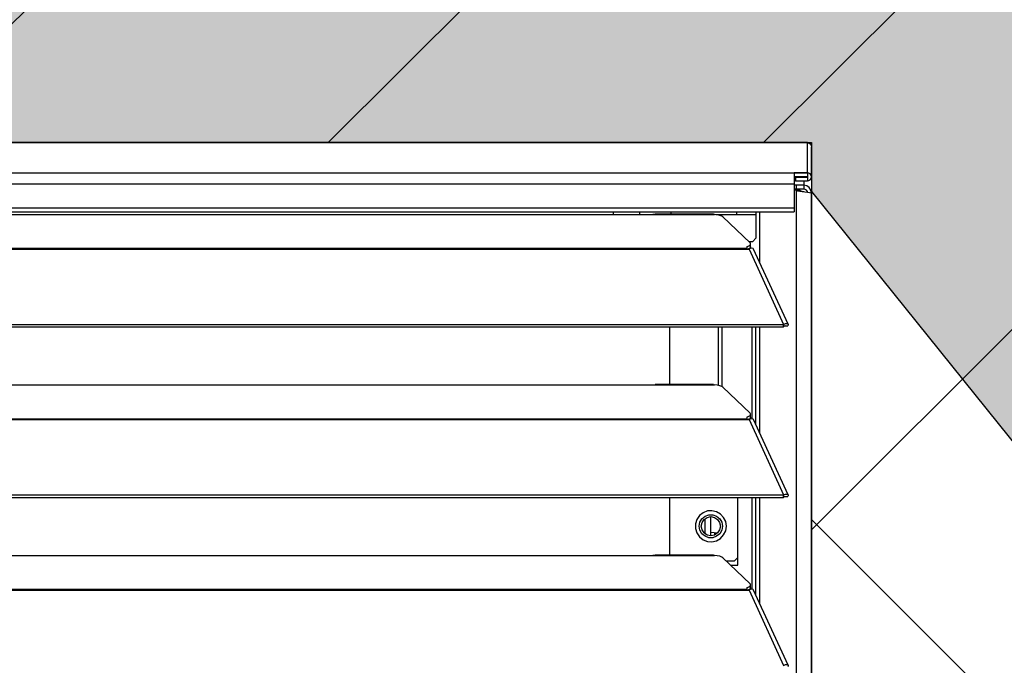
# Model space of a CAD drawing. Header units: millimetres. Extents: x 0 to 39025, y -31299 to 8400.
# Tile 246 of 256: x 16368 to 16622, y -8516 to -8350. Entities that reach past the tile are written whole.
import ezdxf

# ---------------------------------------------------------------- set-up
doc = ezdxf.new("R2010")
doc.units = ezdxf.units.MM
for name, color, linetype in [('ODMIKI funkcionalni', 253, 'Continuous'), ('ODMIKI varnostni', 252, 'Continuous'), ('SREDNJICE_IN_TOCKE', 252, 'Continuous')]:
    doc.layers.add(name, color=color, linetype=linetype)

# ---------------------------------------------------------------- blocks, each defined once
blk = doc.blocks.new('*U55')
at = {"lineweight": 25}
for points in [[(1148.95, 1255.59), (1148.95, 1255.59), (1.05, 1255.59), (1.05, 1255.59)], [(1.05, 1255.59), (1.05, 1255.59), (1148.95, 1255.59), (1148.95, 1255.59)], [(1148.95, 1255.59), (1148.95, 1255.59), (1148.95, 1255.57), (1148.95, 1255.57)], [(1148.95, 1255.59), (1148.95, 1255.59), (1148.95, 1255.59), (1148.95, 1255.59)], [(1148.95, 1247.81), (1148.95, 1247.81), (1148.95, 1255.57), (1148.95, 1255.57)], [(1150, 1246.75), (1150, 1246.75), (1150, 1254.51), (1150, 1254.51)], [(1.05, 1247.81), (1.05, 1247.81), (1148.95, 1247.81), (1148.95, 1247.81)], [(1148.95, 1247.81), (1148.95, 1247.81), (1145.5, 1247.81), (1145.5, 1247.81)], [(1148.95, 1247.81), (1148.95, 1247.81), (1148.95, 1247.81), (1148.95, 1247.81)], [(1148.95, 1247.81), (1148.95, 1247.81), (1148.95, 1246.8), (1148.95, 1246.8)], [(1145.5, 1244.89), (1145.5, 1244.89), (4.5, 1244.89), (4.5, 1244.89)], [(1148.95, 1246.8), (1148.95, 1246.8), (1145.5, 1246.8), (1145.5, 1246.8)], [(1145.85, 1246.7), (1145.85, 1246.7), (1145.5, 1246.71), (1145.5, 1246.71)], [(1145.85, 1245.7), (1145.85, 1245.7), (1145.5, 1245.71), (1145.5, 1245.71)], [(1145.5, 1244.89), (1145.5, 1244.89), (1145.5, 1238.75), (1145.5, 1238.75)], [(1146.1, 1244.57), (1146.1, 1244.57), (1145.5, 1244.62), (1145.5, 1244.62)], [(1145.85, 1246.7), (1145.85, 1246.7), (1148.95, 1246.7), (1148.95, 1246.7)], [(1145.85, 1246.7), (1145.85, 1246.7), (1145.85, 1245.7), (1145.85, 1245.7)], [(1145.85, 1245.7), (1145.85, 1245.7), (1148.95, 1245.7), (1148.95, 1245.7)], [(1148, 1244.58), (1148, 1244.58), (1146.1, 1244.57), (1146.1, 1244.57)], [(1146.1, 1243.57), (1146.1, 1243.57), (1146.1, 1244.57), (1146.1, 1244.57)], [(1148, 1245.7), (1148, 1245.7), (1148, 1244.58), (1148, 1244.58)], [(1148, 1244.58), (1148, 1244.58), (1148, 1243.57), (1148, 1243.57)], [(1148.95, 1246.7), (1148.95, 1246.7), (1148.95, 1246.8), (1148.95, 1246.8)], [(1148.95, 1246.7), (1148.95, 1246.7), (1148.95, 1245.7), (1148.95, 1245.7)], [(1150, 1246.75), (1150, 1246.75), (1150, 1242.58), (1150, 1242.58)], [(1146.1, 1243.57), (1146.1, 1243.57), (1145.5, 1243.61), (1145.5, 1243.61)], [(1147.05, 1243.27), (1147.05, 1243.27), (1145.5, 1243.38), (1145.5, 1243.38)], [(1146.1, 1243.27), (1146.1, 1243.27), (1145.5, 1243.31), (1145.5, 1243.31)], [(1148, 1243.57), (1148, 1243.57), (1146.1, 1243.57), (1146.1, 1243.57)], [(1146.1, 17.6), (1146.1, 17.6), (1146.1, 1243.27), (1146.1, 1243.27)], [(1146.1, 1243.27), (1146.1, 1243.27), (1147.05, 1243.27), (1147.05, 1243.27)], [(1148, 1242.97), (1148, 1242.97), (1147.99, 1242.97), (1147.99, 1242.97)], [(1150, 17.6), (1150, 17.6), (1150, 1242.58), (1150, 1242.58)], [(4.5, 1238.75), (4.5, 1238.75), (1145.5, 1238.75), (1145.5, 1238.75)], [(4.5, 1237.7), (4.5, 1237.7), (1145.5, 1237.7), (1145.5, 1237.7)], [(840, 1237.06), (840, 1237.06), (1108, 1237.06), (1108, 1237.06)], [(1098.95, 1237.06), (1098.95, 1237.06), (1098.95, 1237.7), (1098.95, 1237.7)], [(1105.75, 1237.06), (1105.75, 1237.06), (1108.01, 1237.06), (1108.01, 1237.06)], [(1108, 1237.06), (1108, 1237.06), (1125, 1237.06), (1125, 1237.06)], [(1124.76, 1237.14), (1124.76, 1237.14), (1109.66, 1237.14), (1109.66, 1237.14)], [(1125.36, 1237.06), (1125.36, 1237.06), (1130.75, 1237.06), (1130.75, 1237.06)], [(1130.75, 1237.06), (1130.75, 1237.06), (1135.75, 1237.06), (1135.75, 1237.06)], [(1135.75, 1231.02), (1135.75, 1231.02), (1135.75, 1237.06), (1135.75, 1237.06)], [(1136.71, 1224.51), (1136.71, 1224.51), (1136.71, 1237.7), (1136.71, 1237.7)], [(1127.16, 1236.43), (1127.16, 1236.43), (1134.16, 1229.75), (1134.16, 1229.75)], [(1134.75, 1230.02), (1134.75, 1230.02), (1133.88, 1230.02), (1133.88, 1230.02)], [(1134.3, 1228.7), (1134.3, 1228.7), (1134.3, 1229.46), (1134.3, 1229.46)], [(1134.75, 1230.02), (1134.75, 1230.02), (1135.75, 1231.02), (1135.75, 1231.02)], [(16.21, 1228.34), (16.21, 1228.34), (1133.33, 1228.34), (1133.33, 1228.34)], [(16.21, 1228.12), (16.21, 1228.12), (1133.33, 1228.12), (1133.33, 1228.12)], [(1133.33, 1228.77), (1133.33, 1228.77), (1133.33, 1228.34), (1133.33, 1228.34)], [(1133.33, 1228.12), (1133.33, 1228.12), (1133.89, 1228.12), (1133.89, 1228.12)], [(1133.81, 1228.12), (1133.81, 1228.12), (1133.77, 1228.16), (1133.77, 1228.16)], [(1133.89, 1228.13), (1133.89, 1228.13), (1133.89, 1228.12), (1133.89, 1228.12)], [(1133.89, 1228.12), (1133.89, 1228.12), (1133.89, 1228.13), (1133.89, 1228.13)], [(1133.89, 1228.12), (1133.89, 1228.12), (1142.81, 1208.7), (1142.81, 1208.7)], [(1134.39, 1228.3), (1134.39, 1228.3), (1134.22, 1228.47), (1134.22, 1228.47)], [(1143.96, 1208.72), (1143.96, 1208.72), (1135.06, 1228.11), (1135.06, 1228.11)], [(7.21, 1208.7), (7.21, 1208.7), (1142.79, 1208.7), (1142.79, 1208.7)], [(7.21, 1208.04), (7.21, 1208.04), (1142.79, 1208.04), (1142.79, 1208.04)], [(1113.49, 1193.16), (1113.49, 1193.16), (1113.49, 1208.04), (1113.49, 1208.04)], [(1126.04, 1192.93), (1126.04, 1192.93), (1126.04, 1208.04), (1126.04, 1208.04)], [(1126.99, 1192.57), (1126.99, 1192.57), (1126.99, 1208.04), (1126.99, 1208.04)], [(1134.67, 1184.35), (1134.67, 1184.35), (1134.67, 1208.04), (1134.67, 1208.04)], [(1135.61, 1182.92), (1135.61, 1182.92), (1135.61, 1208.04), (1135.61, 1208.04)], [(1136.71, 1180.53), (1136.71, 1180.53), (1136.71, 1208.04), (1136.71, 1208.04)], [(1142.81, 1208.7), (1142.81, 1208.7), (1142.79, 1208.7), (1142.79, 1208.7)], [(1142.79, 1208.04), (1142.79, 1208.04), (1142.79, 1208.7), (1142.79, 1208.7)], [(1142.81, 1208.05), (1142.81, 1208.05), (1142.79, 1208.04), (1142.79, 1208.04)], [(1142.81, 1208.05), (1142.81, 1208.05), (1142.81, 1208.7), (1142.81, 1208.7)], [(1143.19, 1208.35), (1143.19, 1208.35), (1143.13, 1208.33), (1143.13, 1208.33)], [(1143.13, 1208.33), (1143.13, 1208.33), (1143.89, 1208.32), (1143.89, 1208.32)], [(840, 1193.08), (840, 1193.08), (1108, 1193.08), (1108, 1193.08)], [(1108, 1193.08), (1108, 1193.08), (1125, 1193.08), (1125, 1193.08)], [(1124.76, 1193.16), (1124.76, 1193.16), (1109.66, 1193.16), (1109.66, 1193.16)], [(1127.16, 1192.47), (1127.16, 1192.47), (1134.16, 1185.78), (1134.16, 1185.78)], [(16.21, 1184.37), (16.21, 1184.37), (1133.33, 1184.37), (1133.33, 1184.37)], [(16.21, 1184.15), (16.21, 1184.15), (1133.33, 1184.15), (1133.33, 1184.15)], [(1133.33, 1184.81), (1133.33, 1184.81), (1133.33, 1184.37), (1133.33, 1184.37)], [(1133.33, 1184.15), (1133.33, 1184.15), (1133.89, 1184.15), (1133.89, 1184.15)], [(1133.81, 1184.15), (1133.81, 1184.15), (1133.77, 1184.19), (1133.77, 1184.19)], [(1133.89, 1184.15), (1133.89, 1184.15), (1142.81, 1164.72), (1142.81, 1164.72)], [(1133.89, 1184.15), (1133.89, 1184.15), (1133.89, 1184.15), (1133.89, 1184.15)], [(1133.89, 1184.15), (1133.89, 1184.15), (1133.89, 1184.15), (1133.89, 1184.15)], [(1134.39, 1184.32), (1134.39, 1184.32), (1134.22, 1184.49), (1134.22, 1184.49)], [(1134.3, 1184.72), (1134.3, 1184.72), (1134.3, 1185.49), (1134.3, 1185.49)], [(1143.96, 1164.74), (1143.96, 1164.74), (1135.06, 1184.13), (1135.06, 1184.13)], [(7.21, 1164.72), (7.21, 1164.72), (1142.79, 1164.72), (1142.79, 1164.72)], [(7.21, 1164.07), (7.21, 1164.07), (1142.79, 1164.07), (1142.79, 1164.07)], [(1113.49, 1149.19), (1113.49, 1149.19), (1113.49, 1164.07), (1113.49, 1164.07)], [(1131.04, 1146.6), (1131.04, 1146.6), (1131.04, 1164.07), (1131.04, 1164.07)], [(1134.67, 1140.38), (1134.67, 1140.38), (1134.67, 1164.07), (1134.67, 1164.07)], [(1135.61, 1138.94), (1135.61, 1138.94), (1135.61, 1164.07), (1135.61, 1164.07)], [(1136.71, 1136.55), (1136.71, 1136.55), (1136.71, 1164.07), (1136.71, 1164.07)], [(1142.81, 1164.72), (1142.81, 1164.72), (1142.79, 1164.72), (1142.79, 1164.72)], [(1142.79, 1164.07), (1142.79, 1164.07), (1142.79, 1164.72), (1142.79, 1164.72)], [(1142.81, 1164.07), (1142.81, 1164.07), (1142.79, 1164.07), (1142.79, 1164.07)], [(1142.81, 1164.07), (1142.81, 1164.07), (1142.81, 1164.72), (1142.81, 1164.72)], [(1143.19, 1164.38), (1143.19, 1164.38), (1143.13, 1164.35), (1143.13, 1164.35)], [(1143.13, 1164.35), (1143.13, 1164.35), (1143.89, 1164.35), (1143.89, 1164.35)], [(1122.5, 1158.57), (1122.5, 1158.57), (1122.5, 1154.72), (1122.5, 1154.72)], [(1124, 1154.18), (1124, 1154.18), (1124, 1159.11), (1124, 1159.11)], [(1124, 1155.09), (1124, 1155.09), (1125.79, 1154.91), (1125.79, 1154.91)], [(1125, 1155.03), (1125, 1155.03), (1125, 1154.37), (1125, 1154.37)], [(840, 1149.11), (840, 1149.11), (1108, 1149.11), (1108, 1149.11)], [(1108, 1149.11), (1108, 1149.11), (1125, 1149.11), (1125, 1149.11)], [(1124.76, 1149.19), (1124.76, 1149.19), (1109.66, 1149.19), (1109.66, 1149.19)], [(1127.16, 1148.49), (1127.16, 1148.49), (1134.16, 1141.8), (1134.16, 1141.8)], [(1130.04, 1147.6), (1130.04, 1147.6), (1131.04, 1148.6), (1131.04, 1148.6)], [(1130.04, 1147.6), (1130.04, 1147.6), (1128.09, 1147.6), (1128.09, 1147.6)], [(1129.14, 1146.6), (1129.14, 1146.6), (1131.04, 1146.6), (1131.04, 1146.6)], [(16.21, 1140.4), (16.21, 1140.4), (1133.33, 1140.4), (1133.33, 1140.4)], [(16.21, 1140.18), (16.21, 1140.18), (1133.33, 1140.18), (1133.33, 1140.18)], [(1133.33, 1140.83), (1133.33, 1140.83), (1133.33, 1140.4), (1133.33, 1140.4)], [(1133.33, 1140.18), (1133.33, 1140.18), (1133.89, 1140.18), (1133.89, 1140.18)], [(1133.81, 1140.18), (1133.81, 1140.18), (1133.77, 1140.22), (1133.77, 1140.22)], [(1133.89, 1140.18), (1133.89, 1140.18), (1142.81, 1120.75), (1142.81, 1120.75)], [(1133.89, 1140.18), (1133.89, 1140.18), (1133.89, 1140.18), (1133.89, 1140.18)], [(1133.89, 1140.18), (1133.89, 1140.18), (1133.89, 1140.18), (1133.89, 1140.18)], [(1134.39, 1140.35), (1134.39, 1140.35), (1134.22, 1140.53), (1134.22, 1140.53)], [(1134.3, 1140.75), (1134.3, 1140.75), (1134.3, 1141.51), (1134.3, 1141.51)], [(1143.96, 1120.77), (1143.96, 1120.77), (1135.06, 1140.16), (1135.06, 1140.16)]]:
    blk.add_open_spline(points, degree=3, dxfattribs=at)
for points, knots in [([(1148.95, 1255.57), (1148.95, 1255.57), (1149.35, 1255.48), (1149.35, 1255.48), (1149.35, 1255.48), (1149.7, 1255.26), (1149.7, 1255.26), (1149.7, 1255.26), (1149.92, 1254.91), (1149.92, 1254.91), (1149.92, 1254.91), (1150, 1254.51), (1150, 1254.51)], [0, 0, 0, 0, 1, 1, 1, 2, 2, 2, 3, 3, 3, 4, 4, 4, 4]), ([(1145.5, 1247.81), (1145.5, 1247.81), (1145.5, 1247.74), (1145.5, 1247.74), (1145.5, 1247.74), (1145.5, 1247.57), (1145.5, 1247.57), (1145.5, 1247.57), (1145.5, 1247.3), (1145.5, 1247.3), (1145.5, 1247.3), (1145.5, 1246.94), (1145.5, 1246.94), (1145.5, 1246.94), (1145.5, 1246.5), (1145.5, 1246.5), (1145.5, 1246.5), (1145.5, 1245.99), (1145.5, 1245.99), (1145.5, 1245.99), (1145.5, 1245.45), (1145.5, 1245.45), (1145.5, 1245.45), (1145.5, 1244.89), (1145.5, 1244.89)], [0, 0, 0, 0, 1, 1, 1, 2, 2, 2, 3, 3, 3, 4, 4, 4, 5, 5, 5, 6, 6, 6, 7, 7, 7, 8, 8, 8, 8]), ([(1148.95, 1245.7), (1148.95, 1245.7), (1149.35, 1245.78), (1149.35, 1245.78), (1149.35, 1245.78), (1149.7, 1246.01), (1149.7, 1246.01), (1149.7, 1246.01), (1149.92, 1246.35), (1149.92, 1246.35), (1149.92, 1246.35), (1150, 1246.75), (1150, 1246.75), (1150, 1246.75), (1149.92, 1247.16), (1149.92, 1247.16), (1149.92, 1247.16), (1149.7, 1247.5), (1149.7, 1247.5), (1149.7, 1247.5), (1149.35, 1247.73), (1149.35, 1247.73), (1149.35, 1247.73), (1148.95, 1247.81), (1148.95, 1247.81)], [0, 0, 0, 0, 1, 1, 1, 2, 2, 2, 3, 3, 3, 4, 4, 4, 5, 5, 5, 6, 6, 6, 7, 7, 7, 8, 8, 8, 8]), ([(1150, 1242.58), (1150, 1242.58), (1149.85, 1243.35), (1149.85, 1243.35), (1149.85, 1243.35), (1149.41, 1243.99), (1149.41, 1243.99), (1149.41, 1243.99), (1148.77, 1244.43), (1148.77, 1244.43), (1148.77, 1244.43), (1148, 1244.58), (1148, 1244.58)], [0, 0, 0, 0, 1, 1, 1, 2, 2, 2, 3, 3, 3, 4, 4, 4, 4]), ([(1148.95, 1246.7), (1148.95, 1246.7), (1148.97, 1246.71), (1148.97, 1246.71), (1148.97, 1246.71), (1148.98, 1246.72), (1148.98, 1246.72), (1148.98, 1246.72), (1149, 1246.74), (1149, 1246.74), (1149, 1246.74), (1149, 1246.75), (1149, 1246.75), (1149, 1246.75), (1149, 1246.77), (1149, 1246.77), (1149, 1246.77), (1148.98, 1246.79), (1148.98, 1246.79), (1148.98, 1246.79), (1148.97, 1246.8), (1148.97, 1246.8), (1148.97, 1246.8), (1148.95, 1246.8), (1148.95, 1246.8)], [0, 0, 0, 0, 1, 1, 1, 2, 2, 2, 3, 3, 3, 4, 4, 4, 5, 5, 5, 6, 6, 6, 7, 7, 7, 8, 8, 8, 8]), ([(1146.1, 1243.27), (1146.1, 1243.27), (1146.43, 1243.18), (1146.43, 1243.18), (1146.43, 1243.18), (1146.96, 1243.09), (1146.96, 1243.09), (1146.96, 1243.09), (1147.61, 1243.01), (1147.61, 1243.01), (1147.61, 1243.01), (1148.31, 1242.92), (1148.31, 1242.92), (1148.31, 1242.92), (1148.98, 1242.84), (1148.98, 1242.84), (1148.98, 1242.84), (1149.52, 1242.75), (1149.52, 1242.75), (1149.52, 1242.75), (1149.88, 1242.67), (1149.88, 1242.67), (1149.88, 1242.67), (1150, 1242.58), (1150, 1242.58)], [0, 0, 0, 0, 1, 1, 1, 2, 2, 2, 3, 3, 3, 4, 4, 4, 5, 5, 5, 6, 6, 6, 7, 7, 7, 8, 8, 8, 8]), ([(1147.05, 1243.27), (1147.05, 1243.27), (1147.21, 1243.18), (1147.21, 1243.18), (1147.21, 1243.18), (1147.48, 1243.09), (1147.48, 1243.09), (1147.48, 1243.09), (1147.81, 1243.01), (1147.81, 1243.01), (1147.81, 1243.01), (1148, 1242.97), (1148, 1242.97)], [0, 0, 0, 0, 1, 1, 1, 2, 2, 2, 3, 3, 3, 4, 4, 4, 4]), ([(1148.95, 1242.84), (1148.95, 1242.84), (1148.93, 1242.96), (1148.93, 1242.96), (1148.93, 1242.96), (1148.71, 1243.28), (1148.71, 1243.28), (1148.71, 1243.28), (1148.38, 1243.5), (1148.38, 1243.5), (1148.38, 1243.5), (1148, 1243.57), (1148, 1243.57)], [0, 0, 0, 0, 1, 1, 1, 2, 2, 2, 3, 3, 3, 4, 4, 4, 4]), ([(1105.75, 1237.06), (1105.75, 1237.06), (1105.75, 1237.45), (1105.75, 1237.45), (1105.75, 1237.45), (1105.75, 1237.7), (1105.75, 1237.7)], [0, 0, 0, 0, 1, 1, 1, 2, 2, 2, 2]), ([(1108, 1237.06), (1108, 1237.06), (1109.12, 1237.11), (1109.12, 1237.11), (1109.12, 1237.11), (1109.66, 1237.11), (1109.66, 1237.11)], [0, 0, 0, 0, 1, 1, 1, 2, 2, 2, 2]), ([(1113.75, 1237.7), (1113.75, 1237.7), (1113.75, 1237.45), (1113.75, 1237.45), (1113.75, 1237.45), (1113.75, 1237.14), (1113.75, 1237.14)], [0, 0, 0, 0, 1, 1, 1, 2, 2, 2, 2]), ([(1124.76, 1237.11), (1124.76, 1237.11), (1124.88, 1237.11), (1124.88, 1237.11), (1124.88, 1237.11), (1124.96, 1237.08), (1124.96, 1237.08), (1124.96, 1237.08), (1125, 1237.06), (1125, 1237.06)], [0, 0, 0, 0, 1, 1, 1, 2, 2, 2, 3, 3, 3, 3]), ([(1127.16, 1236.43), (1127.16, 1236.43), (1126.84, 1236.65), (1126.84, 1236.65), (1126.84, 1236.65), (1126.34, 1236.83), (1126.34, 1236.83), (1126.34, 1236.83), (1125.71, 1236.97), (1125.71, 1236.97), (1125.71, 1236.97), (1125, 1237.06), (1125, 1237.06)], [0, 0, 0, 0, 1, 1, 1, 2, 2, 2, 3, 3, 3, 4, 4, 4, 4]), ([(1130.75, 1237.06), (1130.75, 1237.06), (1130.75, 1237.45), (1130.75, 1237.45), (1130.75, 1237.45), (1130.75, 1237.7), (1130.75, 1237.7)], [0, 0, 0, 0, 1, 1, 1, 2, 2, 2, 2]), ([(1135.75, 1237.06), (1135.75, 1237.06), (1135.75, 1237.45), (1135.75, 1237.45), (1135.75, 1237.45), (1135.75, 1237.7), (1135.75, 1237.7)], [0, 0, 0, 0, 1, 1, 1, 2, 2, 2, 2]), ([(1145.5, 1238.75), (1145.5, 1238.75), (1145.5, 1238.35), (1145.5, 1238.35), (1145.5, 1238.35), (1145.5, 1238.01), (1145.5, 1238.01), (1145.5, 1238.01), (1145.5, 1237.77), (1145.5, 1237.77), (1145.5, 1237.77), (1145.5, 1237.7), (1145.5, 1237.7)], [0, 0, 0, 0, 1, 1, 1, 2, 2, 2, 3, 3, 3, 4, 4, 4, 4]), ([(1133.33, 1228.77), (1133.33, 1228.77), (1133.63, 1228.87), (1133.63, 1228.87), (1133.63, 1228.87), (1133.88, 1228.98), (1133.88, 1228.98), (1133.88, 1228.98), (1134.07, 1229.1), (1134.07, 1229.1), (1134.07, 1229.1), (1134.21, 1229.23), (1134.21, 1229.23), (1134.21, 1229.23), (1134.29, 1229.36), (1134.29, 1229.36), (1134.29, 1229.36), (1134.3, 1229.49), (1134.3, 1229.49), (1134.3, 1229.49), (1134.26, 1229.63), (1134.26, 1229.63), (1134.26, 1229.63), (1134.16, 1229.75), (1134.16, 1229.75)], [0, 0, 0, 0, 1, 1, 1, 2, 2, 2, 3, 3, 3, 4, 4, 4, 5, 5, 5, 6, 6, 6, 7, 7, 7, 8, 8, 8, 8]), ([(1133.33, 1228.34), (1133.33, 1228.34), (1133.33, 1228.33), (1133.33, 1228.33), (1133.33, 1228.33), (1133.33, 1228.3), (1133.33, 1228.3), (1133.33, 1228.3), (1133.33, 1228.28), (1133.33, 1228.28), (1133.33, 1228.28), (1133.33, 1228.25), (1133.33, 1228.25), (1133.33, 1228.25), (1133.33, 1228.22), (1133.33, 1228.22), (1133.33, 1228.22), (1133.33, 1228.19), (1133.33, 1228.19), (1133.33, 1228.19), (1133.33, 1228.16), (1133.33, 1228.16), (1133.33, 1228.16), (1133.33, 1228.12), (1133.33, 1228.12)], [0, 0, 0, 0, 1, 1, 1, 2, 2, 2, 3, 3, 3, 4, 4, 4, 5, 5, 5, 6, 6, 6, 7, 7, 7, 8, 8, 8, 8]), ([(1134.3, 1228.7), (1134.3, 1228.7), (1134.29, 1228.59), (1134.29, 1228.59), (1134.29, 1228.59), (1134.21, 1228.46), (1134.21, 1228.46), (1134.21, 1228.46), (1134.07, 1228.34), (1134.07, 1228.34), (1134.07, 1228.34), (1133.88, 1228.21), (1133.88, 1228.21), (1133.88, 1228.21), (1133.67, 1228.12), (1133.67, 1228.12)], [0, 0, 0, 0, 1, 1, 1, 2, 2, 2, 3, 3, 3, 4, 4, 4, 5, 5, 5, 5]), ([(1135.04, 1228.09), (1135.04, 1228.09), (1134.95, 1228.24), (1134.95, 1228.24), (1134.95, 1228.24), (1134.62, 1228.34), (1134.62, 1228.34), (1134.62, 1228.34), (1134.17, 1228.26), (1134.17, 1228.26), (1134.17, 1228.26), (1133.89, 1228.13), (1133.89, 1228.13)], [0, 0, 0, 0, 1, 1, 1, 2, 2, 2, 3, 3, 3, 4, 4, 4, 4]), ([(1142.81, 1208.7), (1142.81, 1208.7), (1143.3, 1208.9), (1143.3, 1208.9), (1143.3, 1208.9), (1143.71, 1208.91), (1143.71, 1208.91), (1143.71, 1208.91), (1143.95, 1208.75), (1143.95, 1208.75), (1143.95, 1208.75), (1143.97, 1208.47), (1143.97, 1208.47), (1143.97, 1208.47), (1143.89, 1208.32), (1143.89, 1208.32)], [0, 0, 0, 0, 1, 1, 1, 2, 2, 2, 3, 3, 3, 4, 4, 4, 5, 5, 5, 5]), ([(1142.81, 1208.05), (1142.81, 1208.05), (1143.06, 1208.3), (1143.06, 1208.3), (1143.06, 1208.3), (1143.22, 1208.39), (1143.22, 1208.39), (1143.22, 1208.39), (1143.21, 1208.37), (1143.21, 1208.37)], [0, 0, 0, 0, 1, 1, 1, 2, 2, 2, 3, 3, 3, 3]), ([(1108, 1193.08), (1108, 1193.08), (1109.12, 1193.13), (1109.12, 1193.13), (1109.12, 1193.13), (1109.66, 1193.14), (1109.66, 1193.14)], [0, 0, 0, 0, 1, 1, 1, 2, 2, 2, 2]), ([(1124.76, 1193.14), (1124.76, 1193.14), (1124.88, 1193.14), (1124.88, 1193.14), (1124.88, 1193.14), (1124.96, 1193.1), (1124.96, 1193.1), (1124.96, 1193.1), (1125, 1193.08), (1125, 1193.08)], [0, 0, 0, 0, 1, 1, 1, 2, 2, 2, 3, 3, 3, 3]), ([(1127.16, 1192.47), (1127.16, 1192.47), (1126.84, 1192.68), (1126.84, 1192.68), (1126.84, 1192.68), (1126.34, 1192.86), (1126.34, 1192.86), (1126.34, 1192.86), (1125.71, 1193), (1125.71, 1193), (1125.71, 1193), (1125, 1193.08), (1125, 1193.08)], [0, 0, 0, 0, 1, 1, 1, 2, 2, 2, 3, 3, 3, 4, 4, 4, 4]), ([(1133.33, 1184.81), (1133.33, 1184.81), (1133.63, 1184.9), (1133.63, 1184.9), (1133.63, 1184.9), (1133.88, 1185.01), (1133.88, 1185.01), (1133.88, 1185.01), (1134.07, 1185.13), (1134.07, 1185.13), (1134.07, 1185.13), (1134.21, 1185.25), (1134.21, 1185.25), (1134.21, 1185.25), (1134.29, 1185.38), (1134.29, 1185.38), (1134.29, 1185.38), (1134.3, 1185.52), (1134.3, 1185.52), (1134.3, 1185.52), (1134.26, 1185.65), (1134.26, 1185.65), (1134.26, 1185.65), (1134.16, 1185.78), (1134.16, 1185.78)], [0, 0, 0, 0, 1, 1, 1, 2, 2, 2, 3, 3, 3, 4, 4, 4, 5, 5, 5, 6, 6, 6, 7, 7, 7, 8, 8, 8, 8]), ([(1133.33, 1184.37), (1133.33, 1184.37), (1133.33, 1184.35), (1133.33, 1184.35), (1133.33, 1184.35), (1133.33, 1184.33), (1133.33, 1184.33), (1133.33, 1184.33), (1133.33, 1184.3), (1133.33, 1184.3), (1133.33, 1184.3), (1133.33, 1184.27), (1133.33, 1184.27), (1133.33, 1184.27), (1133.33, 1184.25), (1133.33, 1184.25), (1133.33, 1184.25), (1133.33, 1184.22), (1133.33, 1184.22), (1133.33, 1184.22), (1133.33, 1184.18), (1133.33, 1184.18), (1133.33, 1184.18), (1133.33, 1184.15), (1133.33, 1184.15)], [0, 0, 0, 0, 1, 1, 1, 2, 2, 2, 3, 3, 3, 4, 4, 4, 5, 5, 5, 6, 6, 6, 7, 7, 7, 8, 8, 8, 8]), ([(1134.3, 1184.72), (1134.3, 1184.72), (1134.29, 1184.62), (1134.29, 1184.62), (1134.29, 1184.62), (1134.21, 1184.49), (1134.21, 1184.49), (1134.21, 1184.49), (1134.07, 1184.36), (1134.07, 1184.36), (1134.07, 1184.36), (1133.88, 1184.25), (1133.88, 1184.25), (1133.88, 1184.25), (1133.67, 1184.15), (1133.67, 1184.15)], [0, 0, 0, 0, 1, 1, 1, 2, 2, 2, 3, 3, 3, 4, 4, 4, 5, 5, 5, 5]), ([(1135.04, 1184.13), (1135.04, 1184.13), (1134.95, 1184.27), (1134.95, 1184.27), (1134.95, 1184.27), (1134.62, 1184.37), (1134.62, 1184.37), (1134.62, 1184.37), (1134.17, 1184.28), (1134.17, 1184.28), (1134.17, 1184.28), (1133.89, 1184.15), (1133.89, 1184.15)], [0, 0, 0, 0, 1, 1, 1, 2, 2, 2, 3, 3, 3, 4, 4, 4, 4]), ([(1142.81, 1164.72), (1142.81, 1164.72), (1143.3, 1164.93), (1143.3, 1164.93), (1143.3, 1164.93), (1143.71, 1164.94), (1143.71, 1164.94), (1143.71, 1164.94), (1143.95, 1164.77), (1143.95, 1164.77), (1143.95, 1164.77), (1143.97, 1164.5), (1143.97, 1164.5), (1143.97, 1164.5), (1143.89, 1164.35), (1143.89, 1164.35)], [0, 0, 0, 0, 1, 1, 1, 2, 2, 2, 3, 3, 3, 4, 4, 4, 5, 5, 5, 5]), ([(1142.81, 1164.07), (1142.81, 1164.07), (1143.06, 1164.33), (1143.06, 1164.33), (1143.06, 1164.33), (1143.22, 1164.41), (1143.22, 1164.41), (1143.22, 1164.41), (1143.21, 1164.4), (1143.21, 1164.4)], [0, 0, 0, 0, 1, 1, 1, 2, 2, 2, 3, 3, 3, 3]), ([(1128.04, 1156.65), (1128.04, 1156.65), (1127.87, 1155.46), (1127.87, 1155.46), (1127.87, 1155.46), (1127.34, 1154.38), (1127.34, 1154.38), (1127.34, 1154.38), (1126.53, 1153.5), (1126.53, 1153.5), (1126.53, 1153.5), (1125.5, 1152.9), (1125.5, 1152.9), (1125.5, 1152.9), (1124.34, 1152.64), (1124.34, 1152.64), (1124.34, 1152.64), (1123.15, 1152.72), (1123.15, 1152.72), (1123.15, 1152.72), (1122.04, 1153.16), (1122.04, 1153.16), (1122.04, 1153.16), (1121.11, 1153.92), (1121.11, 1153.92), (1121.11, 1153.92), (1120.44, 1154.9), (1120.44, 1154.9), (1120.44, 1154.9), (1120.08, 1156.05), (1120.08, 1156.05), (1120.08, 1156.05), (1120.08, 1157.25), (1120.08, 1157.25), (1120.08, 1157.25), (1120.44, 1158.39), (1120.44, 1158.39), (1120.44, 1158.39), (1121.11, 1159.38), (1121.11, 1159.38), (1121.11, 1159.38), (1122.04, 1160.13), (1122.04, 1160.13), (1122.04, 1160.13), (1123.15, 1160.57), (1123.15, 1160.57), (1123.15, 1160.57), (1124.34, 1160.65), (1124.34, 1160.65), (1124.34, 1160.65), (1125.5, 1160.39), (1125.5, 1160.39), (1125.5, 1160.39), (1126.53, 1159.79), (1126.53, 1159.79), (1126.53, 1159.79), (1127.34, 1158.91), (1127.34, 1158.91), (1127.34, 1158.91), (1127.87, 1157.83), (1127.87, 1157.83), (1127.87, 1157.83), (1128.04, 1156.65), (1128.04, 1156.65)], [0, 0, 0, 0, 1, 1, 1, 2, 2, 2, 3, 3, 3, 4, 4, 4, 5, 5, 5, 6, 6, 6, 7, 7, 7, 8, 8, 8, 9, 9, 9, 10, 10, 10, 11, 11, 11, 12, 12, 12, 13, 13, 13, 14, 14, 14, 15, 15, 15, 16, 16, 16, 17, 17, 17, 18, 18, 18, 19, 19, 19, 20, 20, 20, 21, 21, 21, 21]), ([(1127.04, 1156.65), (1127.04, 1156.65), (1126.86, 1157.68), (1126.86, 1157.68), (1126.86, 1157.68), (1126.34, 1158.58), (1126.34, 1158.58), (1126.34, 1158.58), (1125.54, 1159.26), (1125.54, 1159.26), (1125.54, 1159.26), (1124.56, 1159.62), (1124.56, 1159.62), (1124.56, 1159.62), (1123.52, 1159.62), (1123.52, 1159.62), (1123.52, 1159.62), (1122.54, 1159.26), (1122.54, 1159.26), (1122.54, 1159.26), (1121.74, 1158.58), (1121.74, 1158.58), (1121.74, 1158.58), (1121.22, 1157.68), (1121.22, 1157.68), (1121.22, 1157.68), (1121.04, 1156.65), (1121.04, 1156.65), (1121.04, 1156.65), (1121.22, 1155.62), (1121.22, 1155.62), (1121.22, 1155.62), (1121.74, 1154.71), (1121.74, 1154.71), (1121.74, 1154.71), (1122.54, 1154.04), (1122.54, 1154.04), (1122.54, 1154.04), (1123.52, 1153.67), (1123.52, 1153.67), (1123.52, 1153.67), (1124.56, 1153.67), (1124.56, 1153.67), (1124.56, 1153.67), (1125.54, 1154.04), (1125.54, 1154.04), (1125.54, 1154.04), (1126.34, 1154.71), (1126.34, 1154.71), (1126.34, 1154.71), (1126.86, 1155.62), (1126.86, 1155.62), (1126.86, 1155.62), (1127.04, 1156.65), (1127.04, 1156.65)], [0, 0, 0, 0, 1, 1, 1, 2, 2, 2, 3, 3, 3, 4, 4, 4, 5, 5, 5, 6, 6, 6, 7, 7, 7, 8, 8, 8, 9, 9, 9, 10, 10, 10, 11, 11, 11, 12, 12, 12, 13, 13, 13, 14, 14, 14, 15, 15, 15, 16, 16, 16, 17, 17, 17, 18, 18, 18, 18]), ([(1126.5, 1156.65), (1126.5, 1156.65), (1126.31, 1157.59), (1126.31, 1157.59), (1126.31, 1157.59), (1125.78, 1158.39), (1125.78, 1158.39), (1125.78, 1158.39), (1124.98, 1158.93), (1124.98, 1158.93), (1124.98, 1158.93), (1124.04, 1159.12), (1124.04, 1159.12), (1124.04, 1159.12), (1123.1, 1158.93), (1123.1, 1158.93), (1123.1, 1158.93), (1122.3, 1158.39), (1122.3, 1158.39), (1122.3, 1158.39), (1121.77, 1157.59), (1121.77, 1157.59), (1121.77, 1157.59), (1121.58, 1156.65), (1121.58, 1156.65), (1121.58, 1156.65), (1121.77, 1155.7), (1121.77, 1155.7), (1121.77, 1155.7), (1122.3, 1154.9), (1122.3, 1154.9), (1122.3, 1154.9), (1123.1, 1154.36), (1123.1, 1154.36), (1123.1, 1154.36), (1124.04, 1154.18), (1124.04, 1154.18), (1124.04, 1154.18), (1124.98, 1154.36), (1124.98, 1154.36), (1124.98, 1154.36), (1125.78, 1154.9), (1125.78, 1154.9), (1125.78, 1154.9), (1126.31, 1155.7), (1126.31, 1155.7), (1126.31, 1155.7), (1126.5, 1156.65), (1126.5, 1156.65)], [0, 0, 0, 0, 1, 1, 1, 2, 2, 2, 3, 3, 3, 4, 4, 4, 5, 5, 5, 6, 6, 6, 7, 7, 7, 8, 8, 8, 9, 9, 9, 10, 10, 10, 11, 11, 11, 12, 12, 12, 13, 13, 13, 14, 14, 14, 15, 15, 15, 16, 16, 16, 16]), ([(1108, 1149.11), (1108, 1149.11), (1109.12, 1149.16), (1109.12, 1149.16), (1109.12, 1149.16), (1109.66, 1149.16), (1109.66, 1149.16)], [0, 0, 0, 0, 1, 1, 1, 2, 2, 2, 2]), ([(1124.76, 1149.16), (1124.76, 1149.16), (1124.88, 1149.16), (1124.88, 1149.16), (1124.88, 1149.16), (1124.96, 1149.13), (1124.96, 1149.13), (1124.96, 1149.13), (1125, 1149.11), (1125, 1149.11)], [0, 0, 0, 0, 1, 1, 1, 2, 2, 2, 3, 3, 3, 3]), ([(1127.16, 1148.49), (1127.16, 1148.49), (1126.84, 1148.7), (1126.84, 1148.7), (1126.84, 1148.7), (1126.34, 1148.89), (1126.34, 1148.89), (1126.34, 1148.89), (1125.71, 1149.02), (1125.71, 1149.02), (1125.71, 1149.02), (1125, 1149.11), (1125, 1149.11)], [0, 0, 0, 0, 1, 1, 1, 2, 2, 2, 3, 3, 3, 4, 4, 4, 4]), ([(1133.33, 1140.83), (1133.33, 1140.83), (1133.63, 1140.92), (1133.63, 1140.92), (1133.63, 1140.92), (1133.88, 1141.04), (1133.88, 1141.04), (1133.88, 1141.04), (1134.07, 1141.15), (1134.07, 1141.15), (1134.07, 1141.15), (1134.21, 1141.28), (1134.21, 1141.28), (1134.21, 1141.28), (1134.29, 1141.41), (1134.29, 1141.41), (1134.29, 1141.41), (1134.3, 1141.54), (1134.3, 1141.54), (1134.3, 1141.54), (1134.26, 1141.68), (1134.26, 1141.68), (1134.26, 1141.68), (1134.16, 1141.8), (1134.16, 1141.8)], [0, 0, 0, 0, 1, 1, 1, 2, 2, 2, 3, 3, 3, 4, 4, 4, 5, 5, 5, 6, 6, 6, 7, 7, 7, 8, 8, 8, 8]), ([(1133.33, 1140.4), (1133.33, 1140.4), (1133.33, 1140.38), (1133.33, 1140.38), (1133.33, 1140.38), (1133.33, 1140.36), (1133.33, 1140.36), (1133.33, 1140.36), (1133.33, 1140.33), (1133.33, 1140.33), (1133.33, 1140.33), (1133.33, 1140.31), (1133.33, 1140.31), (1133.33, 1140.31), (1133.33, 1140.28), (1133.33, 1140.28), (1133.33, 1140.28), (1133.33, 1140.24), (1133.33, 1140.24), (1133.33, 1140.24), (1133.33, 1140.21), (1133.33, 1140.21), (1133.33, 1140.21), (1133.33, 1140.18), (1133.33, 1140.18)], [0, 0, 0, 0, 1, 1, 1, 2, 2, 2, 3, 3, 3, 4, 4, 4, 5, 5, 5, 6, 6, 6, 7, 7, 7, 8, 8, 8, 8]), ([(1134.3, 1140.75), (1134.3, 1140.75), (1134.29, 1140.65), (1134.29, 1140.65), (1134.29, 1140.65), (1134.21, 1140.51), (1134.21, 1140.51), (1134.21, 1140.51), (1134.07, 1140.39), (1134.07, 1140.39), (1134.07, 1140.39), (1133.88, 1140.27), (1133.88, 1140.27), (1133.88, 1140.27), (1133.67, 1140.18), (1133.67, 1140.18)], [0, 0, 0, 0, 1, 1, 1, 2, 2, 2, 3, 3, 3, 4, 4, 4, 5, 5, 5, 5]), ([(1135.04, 1140.15), (1135.04, 1140.15), (1134.95, 1140.29), (1134.95, 1140.29), (1134.95, 1140.29), (1134.62, 1140.39), (1134.62, 1140.39), (1134.62, 1140.39), (1134.17, 1140.31), (1134.17, 1140.31), (1134.17, 1140.31), (1133.89, 1140.18), (1133.89, 1140.18)], [0, 0, 0, 0, 1, 1, 1, 2, 2, 2, 3, 3, 3, 4, 4, 4, 4]), ([(1142.81, 1120.75), (1142.81, 1120.75), (1143.3, 1120.95), (1143.3, 1120.95), (1143.3, 1120.95), (1143.71, 1120.96), (1143.71, 1120.96), (1143.71, 1120.96), (1143.95, 1120.8), (1143.95, 1120.8), (1143.95, 1120.8), (1143.97, 1120.53), (1143.97, 1120.53), (1143.97, 1120.53), (1143.89, 1120.38), (1143.89, 1120.38)], [0, 0, 0, 0, 1, 1, 1, 2, 2, 2, 3, 3, 3, 4, 4, 4, 5, 5, 5, 5])]:
    blk.add_open_spline(points, degree=3, knots=knots, dxfattribs=at)

msp = doc.modelspace()

# ---------------------------------------------------------------- hatches: boundary and pattern name
at = {"layer": 'ODMIKI funkcionalni'}
h = msp.add_hatch(dxfattribs=at)
h.set_pattern_fill('ANSI31', color=256, scale=25)
h.set_pattern_definition([(45, (-1299.93, -18719.98), (-56.1266, 56.1266), [])])
h.paths.add_polyline_path([(15421.96, -9637.01), (15421.96, -8381.43), (16571.96, -8381.43), (16571.96, -9637.01), (17171.96, -9637.01), (17171.96, -7881.43), (15121.96, -7881.43), (15121.96, -9637.01)])
at = {"layer": 'ODMIKI varnostni'}
h = msp.add_hatch(dxfattribs=at)
h.set_pattern_fill('ANSI31', color=256, scale=25, angle=90)
h.set_pattern_definition([(135, (11728.22, -17891.15), (-56.1266, -56.1266), [])])
h.paths.add_polyline_path([(16571.96, -9637.01), (16571.96, -8394.04), (17571.96, -9637.01)])
at = {"layer": 'SREDNJICE_IN_TOCKE'}
h = msp.add_hatch(color=256, dxfattribs=at)
h.dxf.hatch_style = 1
edge = h.paths.add_edge_path()
edge.add_line((17661.71, -7493.44), (14032.2, -7493.44))
edge.add_line((14032.2, -7493.44), (14032.2, -9637.01))
edge.add_line((14032.2, -9637.01), (14421.96, -9637.01))
edge.add_line((14421.96, -9637.01), (15421.96, -8394.04))
edge.add_spline(control_points=[(15421.96, -8390.25), (15421.96, -8390.25), (15421.96, -8388.31), (15421.96, -8386.38)], knot_values=[0.5, 0.5, 0.5, 0.5, 1, 1, 1, 1], degree=3, periodic=0)
edge.add_spline(control_points=[(15421.96, -8386.38), (15421.96, -8384.44), (15421.96, -8382.5), (15421.96, -8382.5)], knot_values=[0, 0, 0, 0, 0.5, 0.5, 0.5, 0.5], degree=3, periodic=0)
edge.add_spline(control_points=[(15423.01, -8381.42), (15423.01, -8381.42), (15709.98, -8381.42), (15996.96, -8381.42)], knot_values=[0.5, 0.5, 0.5, 0.5, 1, 1, 1, 1], degree=3, periodic=0)
edge.add_spline(control_points=[(15996.96, -8381.42), (16283.93, -8381.42), (16570.91, -8381.42), (16570.91, -8381.42)], knot_values=[0, 0, 0, 0, 0.5, 0.5, 0.5, 0.5], degree=3, periodic=0)
edge.add_spline(control_points=[(16571.96, -8382.5), (16571.96, -8382.5), (16571.96, -8384.44), (16571.96, -8386.38)], knot_values=[0.5, 0.5, 0.5, 0.5, 1, 1, 1, 1], degree=3, periodic=0)
edge.add_line((16571.96, -8394.04), (17571.96, -9637.01))
edge.add_line((17571.96, -9637.01), (17661.71, -9637.01))
edge.add_line((17661.71, -9637.01), (17661.71, -7493.44))

# ---------------------------------------------------------------- linework, layer by layer
at = {"layer": 'ODMIKI funkcionalni'}
msp.add_lwpolyline([(15421.96, -9637.01), (15421.96, -8381.43), (16571.96, -8381.43), (16571.96, -9637.01), (17171.96, -9637.01), (17171.96, -7881.43), (15121.96, -7881.43), (15121.96, -9637.01)], close=True, dxfattribs=at)
at = {"layer": 'ODMIKI varnostni'}
msp.add_lwpolyline([(16571.96, -9637.01), (16571.96, -8394.04), (17571.96, -9637.01)], close=True, dxfattribs=at)

# ---------------------------------------------------------------- block references
at = {"color": 1}
msp.add_blockref('*U55', (15421.96, -9637.01), dxfattribs=at)

doc.saveas('drawing.dxf')
